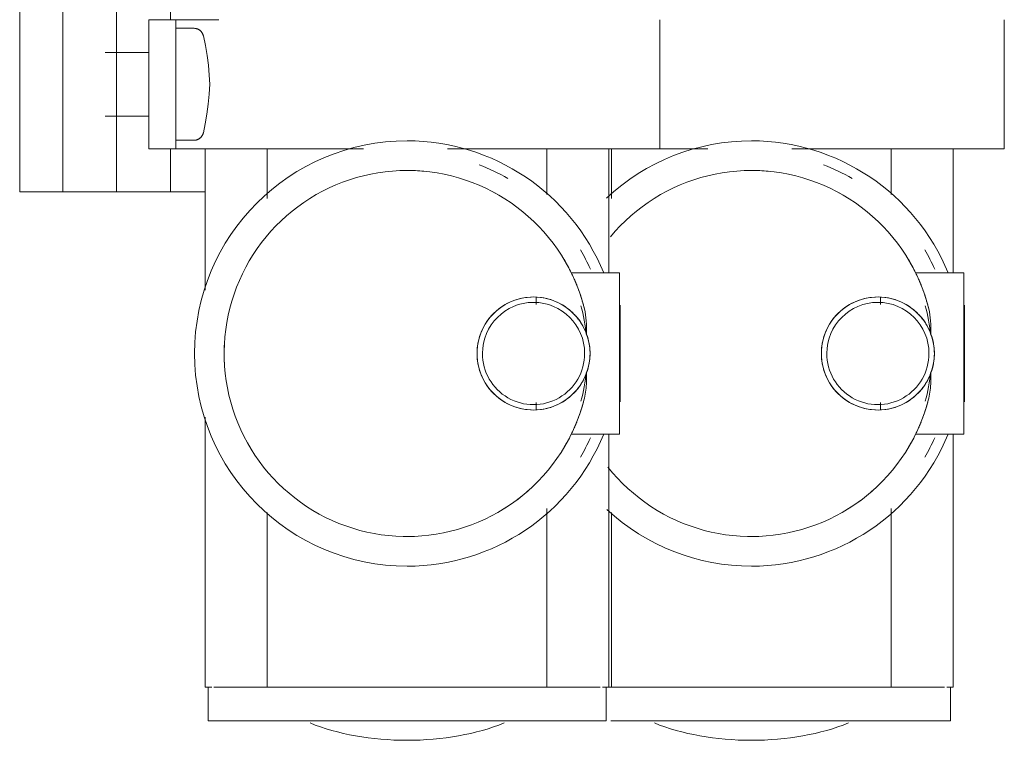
# Model space of a CAD drawing. Header units: millimetres. Extents: x -125 to 26481, y 4748 to 39818.
# Tile 69 of 104: x 18322 to 18413, y 36565 to 36632. Entities that reach past the tile are written whole.
import ezdxf

# ---------------------------------------------------------------- set-up
doc = ezdxf.new("R2010")
doc.units = ezdxf.units.MM
doc.linetypes.add('ADSK_Скрыто', pattern=[300, 150, -150])
doc.layers.add('A-DETL-____-HDLN', color=90, linetype='ADSK_Скрыто', lineweight=9)
doc.layers.add('M-EQPM-____-OTLN', color=50, linetype='Continuous', lineweight=20)

# ---------------------------------------------------------------- blocks, each defined once
blk = doc.blocks.new('ADSK_Коллектор с регулирующими клапанами и расходомерами - N4-1658406-В_Этаж 02_Отопление')
at = {"layer": 'A-DETL-____-HDLN', "flags": 128}
for points in [[(200.919, 16.638), (200.938, 16.669), (200.958, 16.7), (200.978, 16.729), (201.001, 16.757), (201.024, 16.785), (201.048, 16.812), (201.074, 16.837), (201.1, 16.862), (201.127, 16.885), (201.155, 16.908), (201.185, 16.929), (201.215, 16.949), (201.245, 16.968)], [(210.768, 16.96), (210.798, 16.941), (210.828, 16.92), (210.857, 16.898), (210.885, 16.876), (210.911, 16.852), (210.937, 16.827), (210.962, 16.8), (210.986, 16.773), (211.009, 16.745), (211.031, 16.717), (211.051, 16.687), (211.07, 16.656)]]:
    blk.add_lwpolyline(points, dxfattribs=at)
at = {"layer": 'M-EQPM-____-OTLN'}
for p, q in [((212, 91.5), (200, 91.5)), ((212, 85), (212, 91.5)), ((223.5, 87.75), (223.5, 83.256)), ((238.5, 87.75), (223.5, 87.75)), ((223.5, 87.75), (223.5, 86.271)), ((235.5, 87.8), (226.5, 87.8)), ((226.653, 87.8), (226.5, 87.8)), ((235.5, 87.8), (235.347, 87.8)), ((238.5, 83.256), (238.5, 87.75)), ((238.5, 87.75), (238.5, 86.271)), ((223.553, 86.75), (212, 86.75)), ((223.5, 84.379), (223.5, 86.271)), ((262, 86.75), (238.447, 86.75)), ((238.5, 86.271), (238.5, 84.379)), ((262, 86.147), (262, 86.75)), ((265.1, 86.5), (262, 86.5)), ((265.1, 54.919), (265.1, 86.5)), ((262, 81.554), (262, 85.945)), ((212, 85), (212, 71.76)), ((262, 81.554), (262, 81)), ((216.221, 81), (212, 81)), ((262, 81), (245.392, 81)), ((262, 80), (262, 81)), ((226.453, 80), (225.79, 80)), ((236.21, 80), (235.547, 80)), ((262, 80), (262, 56)), ((212, 63.937), (212, 59.5)), ((212, 59.5), (200, 59.5)), ((212, 53), (212, 59.5)), ((262, 55), (262, 56)), ((212, 55), (216.608, 55)), ((223.5, 55.75), (223.5, 51.256)), ((238.5, 55.75), (223.5, 55.75)), ((223.5, 55.75), (223.5, 54.271)), ((235.5, 55.8), (226.5, 55.8)), ((226.653, 55.8), (226.5, 55.8)), ((235.5, 55.8), (235.347, 55.8)), ((238.5, 51.256), (238.5, 55.75)), ((238.5, 55.75), (238.5, 54.271)), ((245.779, 55), (262, 55)), ((262, 55), (262, 54.747)), ((223.553, 54.75), (212, 54.75)), ((223.5, 52.379), (223.5, 54.271)), ((262, 54.75), (238.447, 54.75)), ((238.5, 54.271), (238.5, 52.379)), ((262, 54.147), (262, 54.75)), ((265.1, 54.5), (262, 54.5)), ((265.1, 17.5), (265.1, 54.5)), ((262, 49.554), (262, 53.945)), ((212, 53), (212, 39.76)), ((262, 49.554), (262, 49)), ((216.221, 49), (212, 49)), ((262, 49), (245.392, 49)), ((262, 48), (262, 49)), ((226.453, 48), (225.79, 48)), ((236.21, 48), (235.547, 48)), ((262, 48), (262, 24)), ((212, 31.937), (212, 18.5)), ((262, 23), (262, 24)), ((212, 23), (216.608, 23)), ((245.779, 23), (262, 23)), ((262, 23), (262, 22.446)), ((262, 18.055), (262, 22.446)), ((200, 14.5), (200, 18.5)), ((212, 18.5), (212, 14.5)), ((262, 17.25), (262, 17.853)), ((262, 17.5), (265.1, 17.5)), ((212, 17.25), (225.103, 17.25)), ((216, 17.25), (216, 14)), ((236.903, 17.25), (262, 17.25)), ((200.8, 16.19), (200.8, 14.5)), ((211.2, 14.5), (211.2, 16.19)), ((200, 14), (196, 14)), ((200, 12), (200, 14.5)), ((212, 14.5), (200, 14.5)), ((212, 14.5), (212, 12)), ((216, 14), (212, 14)), ((216, 11.657), (216, 14)), ((200, 12), (212, 12)), ((203.044, 12), (203.044, 7.928)), ((208.956, 7.928), (208.956, 12)), ((216, 11.657), (216, 10.172)), ((216, 10.172), (216, 9)), ((216, 9), (196, 9)), ((216, 6.657), (216, 9)), ((216, 6.657), (216, 5.172)), ((216, 5.172), (216, 4)), ((206, 4), (196, 4)), ((216, 4), (206, 4)), ((216, 0), (216, 4)), ((196, 0), (206, 0)), ((206, 0), (216, 0))]:
    blk.add_line(p, q, dxfattribs=at)
at = {"layer": 'M-EQPM-____-OTLN', "flags": 128}
for points in [[(226.854, 84.487), (226.198, 84.308), (225.55, 84.103), (224.91, 83.872), (224.281, 83.616), (223.661, 83.334), (223.054, 83.029), (222.459, 82.699), (221.879, 82.346), (221.312, 81.969), (220.761, 81.571), (220.227, 81.151), (219.709, 80.709), (219.21, 80.248), (218.73, 79.766), (218.269, 79.266), (217.829, 78.748), (217.41, 78.213), (217.012, 77.661), (216.637, 77.094), (216.285, 76.512), (215.956, 75.917), (215.652, 75.309), (215.372, 74.69), (215.117, 74.059), (214.887, 73.419), (214.683, 72.771), (214.505, 72.114), (214.354, 71.451), (214.229, 70.783), (214.131, 70.11), (214.061, 69.434), (214.017, 68.755), (214, 68.076), (214, 68)], [(248, 68), (247.986, 68.68), (247.946, 69.359), (247.878, 70.035), (247.783, 70.708), (247.661, 71.377), (247.513, 72.041), (247.338, 72.698), (247.137, 73.348), (246.91, 73.989), (246.658, 74.62), (246.381, 75.241), (246.079, 75.85), (245.753, 76.447), (245.403, 77.03), (245.031, 77.599), (244.636, 78.152), (244.219, 78.689), (243.781, 79.21), (243.322, 79.712), (242.844, 80.195), (242.347, 80.659), (241.832, 81.103), (241.299, 81.525), (240.75, 81.926), (240.185, 82.305), (239.606, 82.661), (239.013, 82.993), (238.407, 83.302), (237.789, 83.586), (237.16, 83.845), (236.522, 84.078), (235.874, 84.286), (235.219, 84.468), (235.146, 84.487)], [(214, 68), (214.014, 67.32), (214.054, 66.641), (214.122, 65.965), (214.217, 65.292), (214.339, 64.623), (214.487, 63.959), (214.662, 63.302), (214.863, 62.652), (215.09, 62.011), (215.342, 61.38), (215.619, 60.759), (215.921, 60.15), (216.247, 59.553), (216.597, 58.97), (216.969, 58.401), (217.364, 57.848), (217.781, 57.311), (218.219, 56.79), (218.678, 56.288), (219.156, 55.805), (219.653, 55.341), (220.168, 54.897)], [(241.546, 54.667), (242.071, 55.099), (242.578, 55.552), (243.066, 56.025), (243.536, 56.517), (243.985, 57.028), (244.413, 57.556), (244.82, 58.1), (245.205, 58.661), (245.567, 59.236), (245.906, 59.826), (246.221, 60.429), (246.511, 61.043), (246.777, 61.669), (247.018, 62.305), (247.233, 62.95), (247.422, 63.603), (247.584, 64.264), (247.72, 64.93), (247.83, 65.601), (247.912, 66.276), (247.968, 66.954), (247.996, 67.633), (248, 68)], [(226.854, 52.487), (226.198, 52.308), (225.55, 52.103), (224.91, 51.872), (224.281, 51.616), (223.661, 51.334), (223.054, 51.029), (222.459, 50.699), (221.879, 50.346), (221.312, 49.969), (220.761, 49.571), (220.227, 49.151), (219.709, 48.709), (219.21, 48.248), (218.73, 47.766), (218.269, 47.266), (217.829, 46.748), (217.41, 46.213), (217.012, 45.661), (216.637, 45.094), (216.285, 44.512), (215.956, 43.917), (215.652, 43.309), (215.372, 42.69), (215.117, 42.059), (214.887, 41.419), (214.683, 40.771), (214.505, 40.114), (214.354, 39.451), (214.229, 38.783), (214.131, 38.11), (214.061, 37.434), (214.017, 36.755), (214, 36.076), (214, 36)], [(248, 36), (247.986, 36.68), (247.946, 37.359), (247.878, 38.035), (247.783, 38.708), (247.661, 39.377), (247.513, 40.041), (247.338, 40.698), (247.137, 41.348), (246.91, 41.989), (246.658, 42.62), (246.381, 43.241), (246.079, 43.85), (245.753, 44.447), (245.403, 45.03), (245.031, 45.599), (244.636, 46.152), (244.219, 46.689), (243.781, 47.21), (243.322, 47.712), (242.844, 48.195), (242.347, 48.659), (241.832, 49.103), (241.299, 49.525), (240.75, 49.926), (240.185, 50.305), (239.606, 50.661), (239.013, 50.993), (238.407, 51.302), (237.789, 51.586), (237.16, 51.845), (236.522, 52.078), (235.874, 52.286), (235.219, 52.468), (235.146, 52.487)], [(214, 36), (214.014, 35.32), (214.054, 34.641), (214.122, 33.965), (214.217, 33.292), (214.339, 32.623), (214.487, 31.959), (214.662, 31.302), (214.863, 30.652), (215.09, 30.011), (215.342, 29.38), (215.619, 28.759), (215.921, 28.15), (216.247, 27.553), (216.597, 26.97), (216.969, 26.401), (217.364, 25.848), (217.781, 25.311), (218.219, 24.79), (218.678, 24.288), (219.156, 23.805), (219.653, 23.341), (220.168, 22.897), (220.701, 22.475), (221.25, 22.074), (221.815, 21.695), (222.394, 21.339), (222.987, 21.007), (223.593, 20.698), (224.211, 20.414), (224.84, 20.155), (225.478, 19.922), (226.126, 19.714), (226.781, 19.532), (227.443, 19.376), (228.111, 19.247), (228.783, 19.145), (229.459, 19.07), (230.137, 19.022), (230.816, 19.001), (231.496, 19.007), (232.176, 19.041), (232.853, 19.101), (233.527, 19.189), (234.197, 19.303), (234.862, 19.445), (235.521, 19.612), (236.173, 19.806), (236.817, 20.026), (237.451, 20.271), (238.074, 20.542), (238.687, 20.837), (239.287, 21.157), (239.874, 21.5), (240.447, 21.866), (241.005, 22.256), (241.546, 22.667), (242.071, 23.099), (242.578, 23.552), (243.066, 24.025), (243.536, 24.517), (243.985, 25.028), (244.413, 25.556), (244.82, 26.1), (245.205, 26.661), (245.567, 27.236), (245.906, 27.826), (246.221, 28.429), (246.511, 29.043), (246.777, 29.669), (247.018, 30.305), (247.233, 30.95), (247.422, 31.603), (247.584, 32.264), (247.72, 32.93), (247.83, 33.601), (247.912, 34.276), (247.968, 34.954), (247.996, 35.633), (248, 36)], [(201.498, 17.069), (202.402, 17.26), (203.313, 17.414), (204.23, 17.532), (205.15, 17.613), (206, 17.655)], [(206, 17.655), (206.923, 17.608), (207.843, 17.524), (208.759, 17.403), (209.67, 17.246), (210.502, 17.069)], [(200.8, 16.19), (200.801, 16.226), (200.803, 16.262), (200.806, 16.298), (200.812, 16.334), (200.818, 16.37), (200.826, 16.405), (200.835, 16.44), (200.846, 16.474), (200.858, 16.508), (200.871, 16.542), (200.886, 16.574), (200.902, 16.607), (200.919, 16.638), (200.938, 16.669), (200.958, 16.7), (200.978, 16.729), (201.001, 16.757), (201.024, 16.785), (201.048, 16.812), (201.074, 16.837), (201.1, 16.862), (201.127, 16.885), (201.155, 16.908), (201.185, 16.929), (201.215, 16.949), (201.245, 16.968), (201.277, 16.986), (201.309, 17.002), (201.342, 17.017), (201.375, 17.031), (201.409, 17.043), (201.443, 17.054), (201.478, 17.064), (201.498, 17.069)], [(210.502, 17.069), (210.537, 17.06), (210.571, 17.05), (210.606, 17.038), (210.639, 17.025), (210.672, 17.011), (210.705, 16.995), (210.737, 16.978), (210.768, 16.96), (210.798, 16.941), (210.828, 16.92), (210.857, 16.898), (210.885, 16.876), (210.911, 16.852), (210.937, 16.827), (210.962, 16.8), (210.986, 16.773), (211.009, 16.745), (211.031, 16.717), (211.051, 16.687), (211.07, 16.656), (211.088, 16.625), (211.105, 16.593), (211.121, 16.561), (211.135, 16.527), (211.147, 16.494), (211.159, 16.459), (211.169, 16.425), (211.178, 16.39), (211.185, 16.354), (211.191, 16.319), (211.195, 16.283), (211.198, 16.247), (211.2, 16.211), (211.2, 16.19)]]:
    blk.add_lwpolyline(points, dxfattribs=at)
at = {"layer": 'M-EQPM-____-OTLN'}
for centre, radius, start, end in [((231, 68), 19.75, 112.318, 180), ((231, 68), 19.75, 0, 67.682), ((231, 68), 18.759, 114.72153, 120.87901), ((231, 79.75), 5.25, 90, 177.67581), ((231, 79.75), 4.75, 90, 270), ((231, 68), 16.75, 95.82239, 105.37388), ((231, 79.75), 5.25, 2.32419, 90), ((231, 79.75), 4.75, 270, 90), ((231, 68), 16.75, 74.62612, 84.17761), ((231, 68), 18.759, 59.12099, 65.27847), ((231, 68), 17, 116.17897, 120.90143), ((231, 68), 17, 58.51935, 63.82103), ((231, 79.75), 5.25, 158.79523, 270), ((231, 79.75), 5.25, 270, 21.20477), ((231, 79.75), 5.25, 182.32419, 270), ((231, 79.75), 5.25, 270, 357.67581), ((231, 68), 17, 29.00715, 42.31869), ((231, 68), 18.759, 150.05394, 159.1057), ((231, 68), 17, 148.08948, 151.33536), ((231, 68), 17, 174.71845, 180), ((231, 68), 19.75, 180, 223.03021), ((231, 68), 19.75, 317.18084, 0), ((231, 36), 19.75, 112.318, 180), ((231, 36), 19.75, 0, 67.682), ((231, 36), 18.759, 114.72153, 120.87901), ((231, 47.75), 5.25, 90, 177.67581), ((231, 47.75), 4.75, 90, 270), ((231, 36), 16.75, 95.82239, 105.37388), ((231, 47.75), 5.25, 2.32419, 90), ((231, 47.75), 4.75, 270, 90), ((231, 36), 16.75, 74.62612, 84.17761), ((231, 36), 18.759, 59.12099, 65.27847), ((231, 36), 17, 116.17897, 120.90143), ((231, 36), 17, 58.51935, 63.82103), ((231, 47.75), 5.25, 158.79523, 270), ((231, 47.75), 5.25, 270, 21.20477), ((231, 47.75), 5.25, 182.32419, 270), ((231, 47.75), 5.25, 270, 357.67581), ((231, 36), 17, 29.00715, 42.31869), ((231, 36), 18.759, 150.05394, 159.1057), ((231, 36), 17, 148.08948, 151.33536), ((231, 36), 17, 174.71845, 180), ((231, 36), 19.75, 180, 0), ((231, 36), 17, 266.88233, 273.03935)]:
    blk.add_arc(centre, radius, start, end, dxfattribs=at)
for centre, start_param, end_param in [((259.795, 68), 4.712389, 5.397482), ((259.795, 68), 4.027296, 4.712389), ((259.795, 36), 4.712389, 5.397482), ((259.795, 36), 4.027296, 4.712389)]:
    blk.add_ellipse(centre, major_axis=(0, 14.25), ratio=0.5, start_param=start_param, end_param=end_param, dxfattribs=at)
for points, knots in [([(223.5, 83.256), (223.5, 83.262), (223.619, 83.314), (224, 83.494), (224.325, 83.637), (224.634, 83.761), (224.888, 83.864), (225.165, 83.97), (225.563, 84.109), (226.112, 84.279), (226.6, 84.417), (226.854, 84.487)], [0, 0, 0, 0, 0.25, 0.375, 0.5, 0.5625, 0.625, 0.6875, 0.75, 0.875, 1, 1, 1, 1]), ([(223.5, 84.379), (223.5, 84.118), (223.5, 83.804), (223.5, 83.509), (223.5, 83.383), (223.5, 83.33), (223.5, 83.312)], [0, 0, 0, 0, 0.4, 0.55, 0.7, 0.8, 0.8, 0.8, 0.8]), ([(226.105, 81.649), (226.22, 81.945), (226.431, 82.368), (226.734, 82.816), (226.921, 83.058), (227.068, 83.231), (227.221, 83.397), (227.38, 83.554), (227.543, 83.704), (227.769, 83.892), (228.061, 84.107), (228.549, 84.408), (228.935, 84.585), (229.197, 84.681)], [-1, -1, -1, -1, -0.8, -0.7, -0.65, -0.6, -0.55, -0.5, -0.45, -0.4, -0.3, -0.2, 0, 0, 0, 0]), ([(232.803, 84.681), (233.195, 84.537), (233.673, 84.296), (234.158, 83.946), (234.33, 83.81), (234.498, 83.667), (234.702, 83.478), (234.907, 83.26), (235.079, 83.058), (235.266, 82.816), (235.569, 82.368), (235.78, 81.945), (235.895, 81.649)], [-1, -1, -1, -1, -0.7, -0.625, -0.5875, -0.55, -0.475, -0.4, -0.35, -0.3, -0.2, 0, 0, 0, 0]), ([(235.146, 84.487), (235.4, 84.417), (235.888, 84.279), (236.437, 84.109), (236.835, 83.97), (237.112, 83.864), (237.366, 83.761), (237.598, 83.668), (237.805, 83.582), (238.048, 83.471), (238.381, 83.315), (238.5, 83.262), (238.5, 83.256)], [0, 0, 0, 0, 0.125, 0.25, 0.3125, 0.375, 0.4375, 0.5, 0.5625, 0.625, 0.75, 1, 1, 1, 1]), ([(238.5, 83.311), (238.5, 83.346), (238.5, 83.437), (238.5, 83.602), (238.5, 83.738), (238.5, 83.964), (238.5, 84.183), (238.5, 84.379)], [0.2, 0.2, 0.2, 0.2, 0.4, 0.55, 0.625, 0.7, 1, 1, 1, 1]), ([(223.5, 51.256), (223.5, 51.262), (223.619, 51.314), (224, 51.494), (224.325, 51.637), (224.634, 51.761), (224.888, 51.864), (225.165, 51.97), (225.563, 52.109), (226.112, 52.279), (226.6, 52.417), (226.854, 52.487)], [0, 0, 0, 0, 0.25, 0.375, 0.5, 0.5625, 0.625, 0.6875, 0.75, 0.875, 1, 1, 1, 1]), ([(223.5, 52.379), (223.5, 52.118), (223.5, 51.804), (223.5, 51.509), (223.5, 51.383), (223.5, 51.33), (223.5, 51.312)], [0, 0, 0, 0, 0.4, 0.55, 0.7, 0.8, 0.8, 0.8, 0.8]), ([(226.105, 49.649), (226.22, 49.945), (226.431, 50.368), (226.734, 50.816), (226.921, 51.058), (227.068, 51.231), (227.221, 51.397), (227.38, 51.554), (227.543, 51.704), (227.769, 51.892), (228.061, 52.107), (228.549, 52.408), (228.935, 52.585), (229.197, 52.681)], [-1, -1, -1, -1, -0.8, -0.7, -0.65, -0.6, -0.55, -0.5, -0.45, -0.4, -0.3, -0.2, 0, 0, 0, 0]), ([(229.197, 52.681), (229.484, 52.786), (230.002, 52.925), (230.539, 52.984), (230.772, 52.995)], [0, 0, 0, 0, 0.5, 0.8778261, 0.8778261, 0.8778261, 0.8778261]), ([(232.803, 52.681), (233.195, 52.537), (233.673, 52.296), (234.158, 51.946), (234.33, 51.81), (234.498, 51.667), (234.702, 51.478), (234.907, 51.26), (235.079, 51.058), (235.266, 50.816), (235.569, 50.368), (235.78, 49.945), (235.895, 49.649)], [-1, -1, -1, -1, -0.7, -0.625, -0.5875, -0.55, -0.475, -0.4, -0.35, -0.3, -0.2, 0, 0, 0, 0]), ([(235.146, 52.487), (235.4, 52.417), (235.888, 52.279), (236.437, 52.109), (236.835, 51.97), (237.112, 51.864), (237.366, 51.761), (237.598, 51.668), (237.805, 51.582), (238.048, 51.471), (238.381, 51.315), (238.5, 51.262), (238.5, 51.256)], [0, 0, 0, 0, 0.125, 0.25, 0.3125, 0.375, 0.4375, 0.5, 0.5625, 0.625, 0.75, 1, 1, 1, 1]), ([(238.5, 51.311), (238.5, 51.346), (238.5, 51.437), (238.5, 51.602), (238.5, 51.738), (238.5, 51.964), (238.5, 52.183), (238.5, 52.379)], [0.2, 0.2, 0.2, 0.2, 0.4, 0.55, 0.625, 0.7, 1, 1, 1, 1])]:
    blk.add_open_spline(points, degree=3, knots=knots, dxfattribs=at)
for points in [[(226.854, 84.487), (227.209, 84.564), (227.96, 84.674), (228.778, 84.693), (229.197, 84.681)], [(229.197, 84.681), (229.484, 84.786), (230.074, 84.945), (230.689, 84.999), (231, 85)], [(231, 85), (231.311, 84.999), (231.926, 84.945), (232.516, 84.786), (232.803, 84.681)], [(232.803, 84.681), (233.082, 84.685), (233.631, 84.677), (234.419, 84.631), (234.91, 84.542), (235.146, 84.487)], [(226.854, 52.487), (227.209, 52.564), (227.96, 52.674), (228.778, 52.693), (229.197, 52.681)], [(231, 53), (231.311, 52.999), (231.926, 52.945), (232.516, 52.786), (232.803, 52.681)], [(232.803, 52.681), (233.082, 52.685), (233.631, 52.677), (234.419, 52.631), (234.91, 52.542), (235.146, 52.487)]]:
    blk.add_open_spline(points, degree=3, dxfattribs=at)

msp = doc.modelspace()

# ---------------------------------------------------------------- block references
at = {"layer": 'A-DETL-____-HDLN', "rotation": 270.0000468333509}
msp.add_blockref('ADSK_Коллектор с регулирующими клапанами и расходомерами - N4-1658406-В_Этаж 02_Отопление', (18321.537, 36831.605), dxfattribs=at)

doc.saveas('drawing.dxf')
